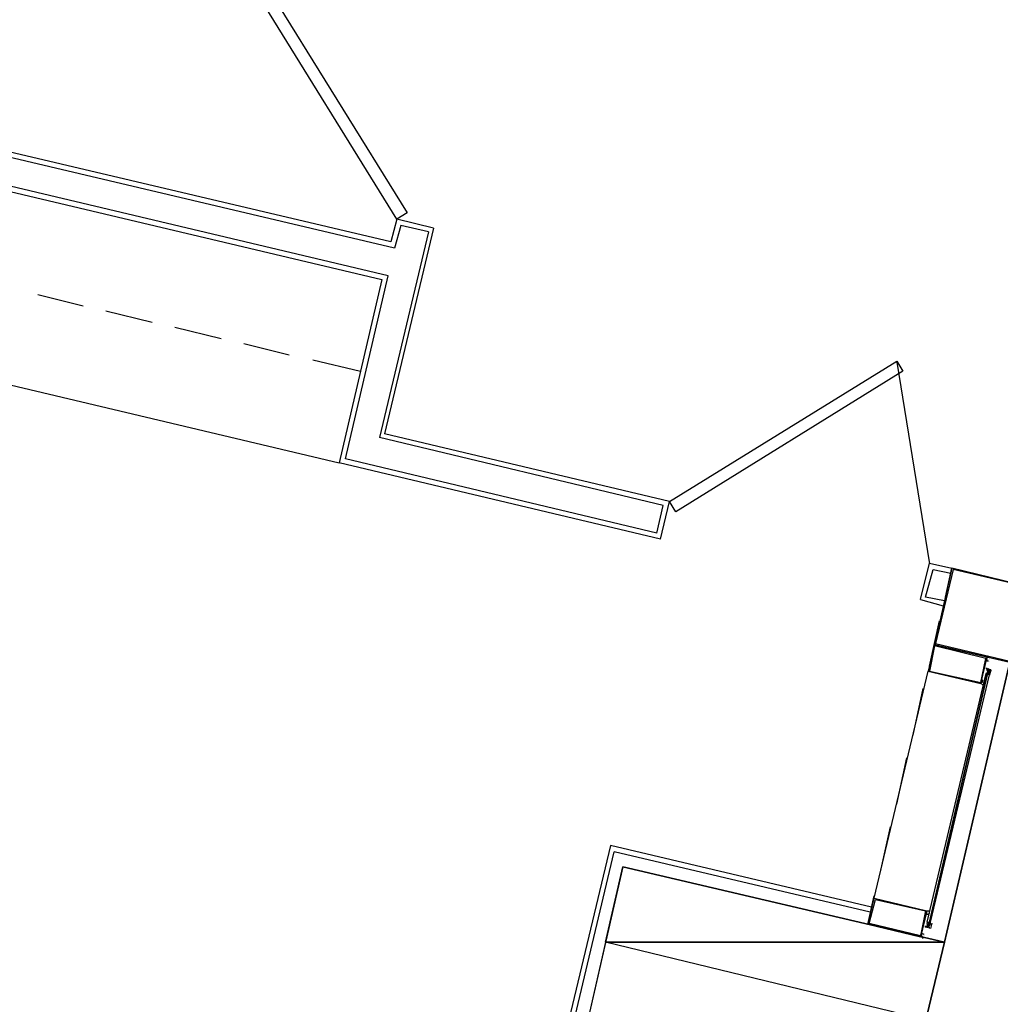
# Model space of a CAD drawing. Header units: feet. Extents: x -79 to 198, y -22 to 181.
# Tile 140 of 164: x 115 to 125, y 91 to 102. Entities that reach past the tile are written whole.
import ezdxf

# ---------------------------------------------------------------- set-up
doc = ezdxf.new("R2010")
doc.units = ezdxf.units.FT
doc.layers.add('A-LINEA', color=7, linetype='CONTINUOUS')
doc.layers.add('A-MURO-CONCRETO', color=8, linetype='CONTINUOUS')

msp = doc.modelspace()

# ---------------------------------------------------------------- linework, layer by layer
at = {"layer": 'A-LINEA'}
for p, q in [((118.88, 99.0444), (99.2667, 103.6844)), ((99.3067, 103.6178), (118.8133, 99.0044)), ((98.84, 101.6711), (118.36, 97.0578)), ((118.9067, 99.4044), (109.92, 101.5244)), ((118.9733, 99.6444), (118.9067, 99.4044)), ((119.36, 99.5511), (118.9733, 99.6444)), ((119.3067, 99.5111), (118.7867, 97.3244)), ((119.36, 99.5511), (118.84, 97.3644)), ((118.8133, 99.0044), (118.36, 97.0578)), ((118.4267, 97.0978), (118.88, 99.0444)), ((115.16, 98.8444), (115.64, 98.7244)), ((115.88, 98.6711), (116.3733, 98.5511)), ((116.6133, 98.4978), (117.1067, 98.3778)), ((117.3467, 98.3244), (117.8267, 98.2044)), ((118.08, 98.1511), (118.5867, 98.0311)), ((124.6306, 95.9855), (124.2842, 98.1262)), ((121.8, 96.6044), (118.7867, 97.3244)), ((121.8667, 96.6444), (118.84, 97.3644)), ((121.7333, 96.3111), (118.4267, 97.0978)), ((121.7733, 96.2444), (118.36, 97.0578)), ((121.7333, 96.3111), (121.8, 96.6044)), ((121.7733, 96.2444), (121.8667, 96.6444)), ((124.5333, 95.6044), (124.6267, 95.9911)), ((124.5867, 95.6311), (124.6667, 95.9244)), ((124.6267, 95.9911), (124.8667, 95.9378)), ((124.6667, 95.9244), (124.8533, 95.8844)), ((124.8, 95.6311), (124.8667, 95.9378)), ((125.2267, 95.8444), (124.8667, 95.9378)), ((124.5333, 95.6044), (124.7733, 95.5378)), ((124.7867, 95.5911), (124.5867, 95.6311)), ((124.6267, 94.8978), (124.7333, 95.3778)), ((124.7867, 91.9644), (125.48, 94.9378)), ((125.2533, 94.9644), (125.2533, 94.9644)), ((125.2667, 94.9644), (125.2667, 94.9644)), ((125.2667, 94.9511), (125.2667, 94.9511)), ((124.04, 92.4311), (124.6133, 94.8444)), ((125.2267, 94.8178), (125.2267, 94.8178)), ((125.2267, 94.8178), (125.2267, 94.8178)), ((125.2267, 94.8178), (125.2267, 94.8178)), ((125.2267, 94.8178), (125.2267, 94.8178)), ((125.2267, 94.8178), (125.2267, 94.8178)), ((125.2267, 94.8178), (125.2267, 94.8178)), ((125.2267, 94.8178), (125.2267, 94.8178)), ((125.24, 94.8178), (125.2267, 94.8178)), ((125.24, 94.8578), (125.24, 94.8711)), ((125.24, 94.8711), (125.24, 94.8711)), ((125.24, 94.8711), (125.24, 94.8711)), ((125.24, 94.8711), (125.24, 94.8711)), ((125.24, 94.8711), (125.24, 94.8578)), ((125.24, 94.8578), (125.24, 94.8578)), ((125.2533, 94.8578), (125.24, 94.8578)), ((125.2533, 94.8578), (125.24, 94.8578)), ((125.24, 94.8578), (125.24, 94.8578)), ((125.24, 94.8311), (125.24, 94.8311)), ((125.24, 94.8311), (125.24, 94.8311)), ((125.24, 94.8311), (125.24, 94.8311)), ((125.24, 94.8311), (125.24, 94.8311)), ((125.24, 94.8311), (125.24, 94.8311)), ((125.24, 94.8178), (125.24, 94.8311)), ((125.24, 94.8311), (125.24, 94.8311)), ((125.2533, 94.8311), (125.24, 94.8311)), ((125.24, 94.8311), (125.24, 94.8311)), ((125.24, 94.8311), (125.24, 94.8311)), ((125.2533, 94.8311), (125.24, 94.8311)), ((125.24, 94.8311), (125.24, 94.8311)), ((125.24, 94.8311), (125.24, 94.8311)), ((125.24, 94.8311), (125.2533, 94.8178)), ((125.24, 94.8178), (125.24, 94.8178)), ((125.24, 94.8178), (125.24, 94.8178)), ((125.24, 94.8178), (125.24, 94.8178)), ((125.24, 94.8178), (125.24, 94.8178)), ((125.24, 94.8178), (125.24, 94.8178)), ((125.24, 94.8178), (125.24, 94.8178)), ((125.24, 94.8178), (125.24, 94.8178)), ((125.24, 94.8178), (125.24, 94.8044)), ((125.24, 94.8178), (125.24, 94.8178)), ((125.24, 94.8178), (125.24, 94.8178)), ((125.24, 94.8178), (125.24, 94.8178)), ((125.24, 94.8178), (125.24, 94.8178)), ((125.24, 94.8178), (125.24, 94.8178)), ((125.24, 94.8178), (125.24, 94.8178)), ((125.24, 94.8178), (125.24, 94.8178)), ((125.24, 94.8178), (125.24, 94.8178)), ((125.24, 94.8178), (125.24, 94.8178)), ((125.24, 94.8178), (125.24, 94.8178)), ((125.2533, 94.8711), (125.2533, 94.8711)), ((125.2533, 94.8711), (125.2533, 94.8711)), ((125.2533, 94.8578), (125.2533, 94.8711)), ((125.2533, 94.8578), (125.2533, 94.8711)), ((125.2533, 94.8711), (125.2533, 94.8711)), ((125.2533, 94.8711), (125.2533, 94.8578)), ((125.2533, 94.8711), (125.2533, 94.8711)), ((125.2533, 94.8444), (125.2533, 94.8578)), ((125.2533, 94.8578), (125.2533, 94.8578)), ((125.2533, 94.8578), (125.2533, 94.8578)), ((125.2533, 94.8578), (125.2533, 94.8578)), ((125.2533, 94.8578), (125.2533, 94.8578)), ((125.2533, 94.8578), (125.2533, 94.8578)), ((125.2533, 94.8578), (125.2533, 94.8578)), ((125.2533, 94.8578), (125.2533, 94.8578)), ((125.2533, 94.8578), (125.2533, 94.8578)), ((125.2533, 94.8578), (125.2533, 94.8578)), ((125.2533, 94.8578), (125.2533, 94.8578)), ((125.2533, 94.8578), (125.2533, 94.8578)), ((125.2533, 94.8578), (125.2533, 94.8578)), ((125.2533, 94.8578), (125.2533, 94.8578)), ((125.2533, 94.8578), (125.2533, 94.8578)), ((125.2533, 94.8578), (125.2533, 94.8578)), ((125.2533, 94.8578), (125.2533, 94.8578)), ((125.2533, 94.8578), (125.2667, 94.8578)), ((125.2533, 94.8578), (125.2667, 94.8578)), ((125.2533, 94.8444), (125.2533, 94.8444)), ((125.2533, 94.8444), (125.2533, 94.8444)), ((125.2533, 94.8444), (125.2533, 94.8444)), ((125.2533, 94.8444), (125.2533, 94.8444)), ((125.2533, 94.8444), (125.2533, 94.8444)), ((125.2533, 94.8444), (125.2533, 94.8444)), ((125.2533, 94.8444), (125.2533, 94.8444)), ((125.2533, 94.8444), (125.2533, 94.8444)), ((125.2533, 94.8444), (125.2533, 94.8444)), ((125.2533, 94.8444), (125.2533, 94.8444)), ((125.2533, 94.8444), (125.2533, 94.8444)), ((125.2533, 94.8444), (125.2533, 94.8444)), ((125.2533, 94.8444), (125.2533, 94.8444)), ((125.2533, 94.8444), (125.2533, 94.8444)), ((125.2667, 94.8444), (125.2533, 94.8444)), ((125.2533, 94.8444), (125.2533, 94.8444)), ((125.2533, 94.8444), (125.2533, 94.8444)), ((125.2533, 94.8444), (125.2533, 94.8444)), ((125.2533, 94.8444), (125.2533, 94.8444)), ((125.2533, 94.8444), (125.2533, 94.8444)), ((125.2533, 94.8444), (125.2533, 94.8444)), ((125.2533, 94.8444), (125.2533, 94.8444)), ((125.2533, 94.8444), (125.2533, 94.8444)), ((125.2533, 94.8444), (125.2533, 94.8444)), ((125.2533, 94.8311), (125.2533, 94.8311)), ((125.2533, 94.8311), (125.2533, 94.8311)), ((125.2533, 94.8311), (125.2533, 94.8311)), ((125.2533, 94.8311), (125.2533, 94.8311)), ((125.2533, 94.8311), (125.2533, 94.8311)), ((125.2533, 94.8311), (125.2533, 94.8311)), ((125.2533, 94.8311), (125.2533, 94.8311)), ((125.2533, 94.8311), (125.2533, 94.8311)), ((125.2667, 94.8311), (125.2533, 94.8311)), ((125.2533, 94.8311), (125.2533, 94.8311)), ((125.2533, 94.8311), (125.2533, 94.8311)), ((125.2533, 94.8311), (125.2533, 94.8311)), ((125.2533, 94.8311), (125.2533, 94.8311)), ((125.2533, 94.8311), (125.2533, 94.8311)), ((125.2533, 94.8311), (125.2533, 94.8311)), ((125.2533, 94.8311), (125.2533, 94.8311)), ((125.2533, 94.8311), (125.2533, 94.8311)), ((125.2533, 94.8311), (125.2533, 94.8178)), ((125.2533, 94.8311), (125.2533, 94.8311)), ((125.2533, 94.8311), (125.2533, 94.8178)), ((125.2533, 94.8311), (125.2533, 94.8311)), ((125.2533, 94.8311), (125.2667, 94.8311)), ((125.2533, 94.8311), (125.2667, 94.8311)), ((125.2533, 94.8311), (125.2533, 94.8311)), ((125.2533, 94.8311), (125.2533, 94.8311)), ((125.2533, 94.8311), (125.2533, 94.8311)), ((125.2533, 94.8311), (125.2533, 94.8311)), ((125.2533, 94.8311), (125.2533, 94.8311)), ((125.2533, 94.8311), (125.2533, 94.8311)), ((125.2533, 94.8311), (125.2533, 94.8311)), ((125.2533, 94.8311), (125.2533, 94.8311)), ((125.2533, 94.8311), (125.2533, 94.8311)), ((125.2533, 94.8311), (125.2533, 94.8311)), ((125.2533, 94.8311), (125.2533, 94.8311)), ((125.2533, 94.8044), (125.2533, 94.8178)), ((125.2533, 94.8178), (125.2533, 94.8178)), ((125.2533, 94.8178), (125.2533, 94.8178)), ((125.2667, 94.8178), (125.2533, 94.8178)), ((125.2533, 94.8178), (125.2533, 94.8178)), ((125.2533, 94.8178), (125.2533, 94.8178)), ((125.2533, 94.8178), (125.2533, 94.8178)), ((125.2667, 94.8044), (125.2533, 94.8178)), ((125.2533, 94.8178), (125.2533, 94.8178)), ((125.2533, 94.8178), (125.2533, 94.8178)), ((125.2533, 94.8178), (125.2533, 94.8178)), ((125.2533, 94.8178), (125.2533, 94.8178)), ((125.2533, 94.8178), (125.2533, 94.8178)), ((125.2533, 94.8178), (125.2533, 94.8178)), ((125.2533, 94.8178), (125.2533, 94.8178)), ((125.2533, 94.8178), (125.2533, 94.8178)), ((125.2533, 94.8178), (125.2533, 94.8178)), ((125.2667, 94.8178), (125.2533, 94.8178)), ((125.2533, 94.8178), (125.2533, 94.8178)), ((125.2533, 94.8178), (125.2533, 94.8178)), ((125.2667, 94.8178), (125.2533, 94.8178)), ((125.2667, 94.8178), (125.2533, 94.8178)), ((125.2533, 94.8178), (125.2533, 94.8178)), ((125.2533, 94.8178), (125.2533, 94.8178)), ((125.2533, 94.8178), (125.2533, 94.8178)), ((125.2533, 94.8178), (125.2533, 94.8178)), ((125.2533, 94.8178), (125.2533, 94.8178)), ((125.2533, 94.8178), (125.2533, 94.8044)), ((125.2533, 94.8178), (125.2533, 94.8178)), ((125.2533, 94.8178), (125.2533, 94.8178)), ((125.2533, 94.8044), (125.2533, 94.8044)), ((125.2667, 94.8578), (125.2667, 94.8578)), ((125.2667, 94.8578), (125.2667, 94.8578)), ((125.2667, 94.8578), (125.2667, 94.8578)), ((125.2667, 94.8578), (125.2667, 94.8578)), ((125.2667, 94.8578), (125.2667, 94.8578)), ((125.2667, 94.8578), (125.2667, 94.8578)), ((125.2667, 94.8578), (125.2667, 94.8578)), ((125.2667, 94.8578), (125.2667, 94.8578)), ((125.2667, 94.8578), (125.2667, 94.8578)), ((125.2667, 94.8578), (125.2667, 94.8578)), ((125.2667, 94.8578), (125.2667, 94.8578)), ((125.2667, 94.8578), (125.2667, 94.8578)), ((125.2667, 94.8578), (125.2667, 94.8578)), ((125.2667, 94.8578), (125.2667, 94.8578)), ((125.2667, 94.8578), (125.2667, 94.8578)), ((125.2667, 94.8578), (125.2667, 94.8578)), ((125.2667, 94.8578), (125.2667, 94.8578)), ((125.2667, 94.8578), (125.2667, 94.8578)), ((125.2667, 94.8578), (125.2667, 94.8578)), ((125.2667, 94.8578), (125.2667, 94.8578)), ((125.28, 94.8578), (125.2667, 94.8444)), ((125.2667, 94.8578), (125.2667, 94.8578)), ((125.2667, 94.8578), (125.2667, 94.8578)), ((125.2667, 94.8578), (125.2667, 94.8578)), ((125.2667, 94.8578), (125.2667, 94.8578)), ((125.2667, 94.8444), (125.2667, 94.8444)), ((125.2667, 94.8311), (125.2667, 94.8444)), ((125.2667, 94.8444), (125.2667, 94.8444)), ((125.2667, 94.8444), (125.2667, 94.8444)), ((125.2667, 94.8444), (125.2667, 94.8444)), ((125.2667, 94.8444), (125.2667, 94.8444)), ((125.2667, 94.8444), (125.2667, 94.8444)), ((125.2667, 94.8444), (125.2667, 94.8444)), ((125.2667, 94.8444), (125.2667, 94.8444)), ((125.2667, 94.8444), (125.2667, 94.8444)), ((125.2667, 94.8444), (125.2667, 94.8444)), ((125.2667, 94.8444), (125.2667, 94.8444)), ((125.2667, 94.8444), (125.2667, 94.8444)), ((125.2667, 94.8444), (125.2667, 94.8444)), ((125.2667, 94.8444), (125.2667, 94.8444)), ((125.2667, 94.8444), (125.2667, 94.8444)), ((125.2667, 94.8444), (125.2667, 94.8444)), ((125.2667, 94.8444), (125.2667, 94.8444)), ((125.2667, 94.8444), (125.2667, 94.8444)), ((125.2667, 94.8444), (125.2667, 94.8444)), ((125.2667, 94.8444), (125.2667, 94.8444)), ((125.2667, 94.8444), (125.2667, 94.8444)), ((125.2667, 94.8444), (125.2667, 94.8444)), ((125.2667, 94.8444), (125.2667, 94.8444)), ((125.2667, 94.8311), (125.2667, 94.8311)), ((125.2667, 94.8311), (125.2667, 94.8311)), ((125.2667, 94.8311), (125.2667, 94.8311)), ((125.2667, 94.8311), (125.2667, 94.8311)), ((125.2667, 94.8311), (125.2667, 94.8311)), ((125.2667, 94.8311), (125.2667, 94.8311)), ((125.2667, 94.8311), (125.2667, 94.8178)), ((125.2667, 94.8311), (125.2667, 94.8311)), ((125.2667, 94.8311), (125.2667, 94.8311)), ((125.2667, 94.8311), (125.2667, 94.8311)), ((125.2667, 94.8178), (125.2667, 94.8311)), ((125.2667, 94.8311), (125.2667, 94.8311)), ((125.2667, 94.8311), (125.2667, 94.8311)), ((125.2667, 94.8311), (125.2667, 94.8311)), ((125.2667, 94.8311), (125.2667, 94.8311)), ((125.2667, 94.8311), (125.2667, 94.8311)), ((125.2667, 94.8311), (125.2667, 94.8311)), ((125.2667, 94.8311), (125.2667, 94.8311)), ((125.2667, 94.8311), (125.2667, 94.8311)), ((125.2667, 94.8311), (125.2667, 94.8311)), ((125.2667, 94.8311), (125.2667, 94.8311)), ((125.2667, 94.8311), (125.2667, 94.8311)), ((125.2667, 94.8311), (125.2667, 94.8311)), ((125.2667, 94.8178), (125.2667, 94.8178)), ((125.2667, 94.8178), (125.2667, 94.8178)), ((125.2667, 94.8178), (125.2667, 94.8178)), ((125.2667, 94.8178), (125.2667, 94.8178)), ((125.2667, 94.8178), (125.2667, 94.8178)), ((125.2667, 94.8178), (125.2667, 94.8178)), ((125.2667, 94.8178), (125.2667, 94.8178)), ((125.2667, 94.8178), (125.2667, 94.8178)), ((125.2667, 94.8178), (125.2667, 94.8178)), ((125.2667, 94.8178), (125.2667, 94.8178)), ((125.2667, 94.8178), (125.2667, 94.8178)), ((125.2667, 94.8178), (125.2667, 94.8178)), ((125.2667, 94.8178), (125.2667, 94.8178)), ((125.2667, 94.8178), (125.2667, 94.8044)), ((125.2667, 94.8044), (125.2667, 94.8044)), ((125.2667, 94.8044), (125.2667, 94.8044)), ((125.2805, 94.8581), (125.2672, 94.8017)), ((125.28, 94.8578), (125.28, 94.8578)), ((125.28, 94.8578), (125.28, 94.8578)), ((125.28, 94.8578), (125.28, 94.8578)), ((125.28, 94.8578), (125.28, 94.8444)), ((125.28, 94.8578), (125.28, 94.8578)), ((125.28, 94.8578), (125.28, 94.8578)), ((125.28, 94.8578), (125.28, 94.8578)), ((125.2, 94.7244), (125.2, 94.7244)), ((125.2, 94.7244), (125.2, 94.7244)), ((124.4533, 94.1644), (124.56, 94.6578)), ((124.28, 93.4311), (124.3867, 93.9244)), ((124.1067, 92.7111), (124.2133, 93.1911)), ((121.24, 92.9911), (120.8, 91.1378)), ((124.0133, 92.3378), (121.24, 92.9911)), ((120.8667, 91.1778), (121.28, 92.9244)), ((124, 92.2844), (121.28, 92.9244)), ((123.9733, 92.1511), (124.04, 92.4578)), ((124.6, 92.1778), (124.6, 92.1778)), ((124.6, 92.1778), (124.6, 92.1778)), ((124.6, 92.1778), (124.6, 92.1778)), ((124.6, 92.1778), (124.6, 92.1778)), ((124.6, 92.1778), (124.6, 92.1778)), ((124.6, 92.1778), (124.6, 92.1778)), ((124.6133, 92.1778), (124.6133, 92.1778)), ((124.6133, 92.1778), (124.6133, 92.1778)), ((124.6133, 92.1778), (124.6133, 92.1778)), ((124.6133, 92.1778), (124.6133, 92.1778)), ((124.6133, 92.1778), (124.6133, 92.1778)), ((124.6133, 92.1778), (124.6133, 92.1778)), ((124.6133, 92.1778), (124.6133, 92.1778)), ((124.6133, 92.1778), (124.6133, 92.1778)), ((124.6133, 92.1778), (124.6133, 92.1778)), ((124.6133, 92.1778), (124.6133, 92.1778)), ((124.6133, 92.1778), (124.6133, 92.1778)), ((124.6133, 92.1778), (124.6133, 92.1778)), ((124.6133, 92.1778), (124.6133, 92.1778)), ((124.6133, 92.1778), (124.6133, 92.1778)), ((124.6133, 92.1778), (124.6133, 92.1778)), ((124.6133, 92.1778), (124.6133, 92.1644)), ((124.6133, 92.1644), (124.6133, 92.1644)), ((124.6133, 92.1644), (124.6133, 92.1644)), ((124.6133, 92.1644), (124.6133, 92.1644)), ((124.6133, 92.1644), (124.6133, 92.1644)), ((124.6133, 92.1644), (124.6133, 92.1644)), ((124.6133, 92.1644), (124.6133, 92.1644)), ((124.6133, 92.1644), (124.6133, 92.1644)), ((124.6133, 92.1644), (124.6133, 92.1644)), ((124.6133, 92.1644), (124.6133, 92.1644)), ((124.6133, 92.1644), (124.6133, 92.1644)), ((124.6133, 92.1644), (124.6133, 92.1644)), ((124.6133, 92.1644), (124.6133, 92.1644)), ((124.6267, 92.1644), (124.6133, 92.1644)), ((124.6133, 92.1511), (124.6133, 92.1644)), ((124.6133, 92.1644), (124.6133, 92.1644)), ((124.6133, 92.1644), (124.6133, 92.1644)), ((124.6267, 92.1644), (124.6133, 92.1644)), ((124.6267, 92.1644), (124.6133, 92.1511)), ((124.6133, 92.1644), (124.6133, 92.1644)), ((124.6133, 92.1644), (124.6133, 92.1644)), ((124.6133, 92.1644), (124.6133, 92.1644)), ((124.6133, 92.1644), (124.6133, 92.1644)), ((124.6133, 92.1644), (124.6133, 92.1644)), ((124.6133, 92.1644), (124.6133, 92.1511)), ((124.6133, 92.1644), (124.6267, 92.1644)), ((124.6133, 92.1644), (124.6133, 92.1644)), ((124.6133, 92.1644), (124.6133, 92.1644)), ((124.6133, 92.1644), (124.6133, 92.1644)), ((124.6133, 92.1644), (124.6133, 92.1644)), ((124.6133, 92.1511), (124.6133, 92.1644)), ((124.6267, 92.1778), (124.6267, 92.1778)), ((124.6267, 92.1778), (124.6267, 92.1778)), ((124.6267, 92.1778), (124.6267, 92.1778)), ((124.6267, 92.1778), (124.6267, 92.1778)), ((124.6267, 92.1778), (124.6267, 92.1778)), ((124.6267, 92.1778), (124.6267, 92.1778)), ((124.6267, 92.1778), (124.6267, 92.1644)), ((124.6267, 92.1778), (124.6267, 92.1778)), ((124.6267, 92.1778), (124.6267, 92.1778)), ((124.6267, 92.1778), (124.6267, 92.1644)), ((124.6267, 92.1778), (124.6267, 92.1778)), ((124.6267, 92.1778), (124.6267, 92.1778)), ((124.6267, 92.1778), (124.6267, 92.1778)), ((124.6267, 92.1644), (124.6267, 92.1644)), ((124.6267, 92.1644), (124.6267, 92.1644)), ((124.64, 92.1644), (124.6267, 92.1644)), ((124.64, 92.1644), (124.6267, 92.1644)), ((124.6267, 92.1511), (124.6267, 92.1644)), ((124.6267, 92.1644), (124.6267, 92.1644)), ((124.6267, 92.1644), (124.6267, 92.1644)), ((124.64, 92.1644), (124.6267, 92.1644)), ((124.6267, 92.1644), (124.6267, 92.1644)), ((124.6267, 92.1644), (124.6267, 92.1644)), ((124.6267, 92.1644), (124.6267, 92.1644)), ((124.6267, 92.1644), (124.6267, 92.1644)), ((124.6267, 92.1644), (124.6267, 92.1644)), ((124.6267, 92.1644), (124.6267, 92.1644)), ((124.6267, 92.1644), (124.6267, 92.1644)), ((124.6267, 92.1644), (124.6267, 92.1644)), ((124.6267, 92.1644), (124.6267, 92.1644)), ((124.6267, 92.1644), (124.6267, 92.1644)), ((124.6267, 92.1644), (124.6267, 92.1644)), ((124.6267, 92.1644), (124.6267, 92.1511)), ((124.64, 92.1644), (124.6267, 92.1644)), ((124.6267, 92.1644), (124.6267, 92.1644)), ((124.6267, 92.1644), (124.6267, 92.1644)), ((124.6267, 92.1644), (124.64, 92.1644)), ((124.6267, 92.1644), (124.6267, 92.1644)), ((124.6267, 92.1644), (124.64, 92.1644)), ((124.64, 92.1511), (124.64, 92.1644)), ((124.64, 92.1644), (124.64, 92.1644)), ((124.64, 92.1644), (124.64, 92.1644)), ((124.64, 92.1644), (124.64, 92.1644)), ((124.64, 92.1644), (124.64, 92.1644)), ((124.64, 92.1644), (124.64, 92.1644)), ((124.64, 92.1644), (124.64, 92.1644)), ((124.64, 92.1644), (124.64, 92.1644)), ((124.64, 92.1644), (124.64, 92.1644)), ((124.64, 92.1644), (124.64, 92.1644)), ((124.64, 92.1644), (124.64, 92.1644)), ((124.64, 92.1644), (124.64, 92.1644)), ((124.64, 92.1644), (124.64, 92.1644)), ((124.64, 92.1644), (124.64, 92.1644)), ((124.64, 92.1644), (124.64, 92.1644)), ((124.64, 92.1644), (124.64, 92.1644)), ((124.64, 92.1644), (124.64, 92.1644)), ((124.64, 92.1644), (124.64, 92.1644)), ((124.64, 92.1644), (124.64, 92.1644)), ((124.64, 92.1644), (124.64, 92.1644)), ((124.6539, 92.1648), (124.6405, 92.1084)), ((124.5867, 92.1378), (124.5867, 92.1244)), ((124.5867, 92.1378), (124.5867, 92.1378)), ((124.5867, 92.1378), (124.5867, 92.1378)), ((124.5867, 92.1244), (124.5867, 92.1244)), ((124.6, 92.1244), (124.6, 92.1378)), ((124.6, 92.1378), (124.6, 92.1378)), ((124.6, 92.1378), (124.6, 92.1378)), ((124.6, 92.1378), (124.6, 92.1378)), ((124.6, 92.1378), (124.6, 92.1378)), ((124.6, 92.1378), (124.6, 92.1378)), ((124.6, 92.1378), (124.6, 92.1378)), ((124.6133, 92.1378), (124.6, 92.1378)), ((124.6, 92.1244), (124.6, 92.1378)), ((124.6, 92.1378), (124.6, 92.1378)), ((124.6, 92.1244), (124.6, 92.1378)), ((124.6, 92.1378), (124.6, 92.1244)), ((124.6, 92.1378), (124.6, 92.1244)), ((124.6, 92.1378), (124.6, 92.1244)), ((124.6, 92.1378), (124.6, 92.1378)), ((124.6, 92.1378), (124.6, 92.1378)), ((124.6, 92.1378), (124.6133, 92.1378)), ((124.6, 92.1378), (124.6133, 92.1378)), ((124.6, 92.1244), (124.6133, 92.1244)), ((124.6, 92.1244), (124.6, 92.1244)), ((124.6, 92.1244), (124.6, 92.1244)), ((124.6, 92.1244), (124.6, 92.1244)), ((124.6, 92.1244), (124.6, 92.1244)), ((124.6, 92.1244), (124.6, 92.1244)), ((124.6, 92.1244), (124.6, 92.1244)), ((124.6, 92.1244), (124.6, 92.1244)), ((124.6133, 92.1378), (124.6133, 92.1511)), ((124.6133, 92.1511), (124.6133, 92.1511)), ((124.6133, 92.1511), (124.6133, 92.1511)), ((124.6133, 92.1511), (124.6133, 92.1511)), ((124.6133, 92.1511), (124.6133, 92.1511)), ((124.6267, 92.1511), (124.6133, 92.1511)), ((124.6133, 92.1511), (124.6133, 92.1511)), ((124.6133, 92.1511), (124.6133, 92.1511)), ((124.6133, 92.1511), (124.6133, 92.1511)), ((124.6133, 92.1511), (124.6133, 92.1511)), ((124.6133, 92.1511), (124.6133, 92.1511)), ((124.6133, 92.1511), (124.6133, 92.1511)), ((124.6133, 92.1511), (124.6267, 92.1511)), ((124.6133, 92.1511), (124.6133, 92.1511)), ((124.6133, 92.1511), (124.6267, 92.1511)), ((124.6133, 92.1378), (124.6133, 92.1378)), ((124.6267, 92.1378), (124.6133, 92.1378)), ((124.6133, 92.1378), (124.6133, 92.1378)), ((124.6133, 92.1244), (124.6133, 92.1378)), ((124.6133, 92.1378), (124.6133, 92.1378)), ((124.6133, 92.1378), (124.6133, 92.1378)), ((124.6267, 92.1378), (124.6133, 92.1378)), ((124.6133, 92.1378), (124.6133, 92.1378)), ((124.6133, 92.1378), (124.6133, 92.1378)), ((124.6133, 92.1378), (124.6133, 92.1378)), ((124.6133, 92.1378), (124.6133, 92.1378)), ((124.6133, 92.1378), (124.6133, 92.1378)), ((124.6133, 92.1378), (124.6133, 92.1378)), ((124.6133, 92.1378), (124.6133, 92.1378)), ((124.6133, 92.1378), (124.6133, 92.1378)), ((124.6133, 92.1378), (124.6133, 92.1378)), ((124.6133, 92.1378), (124.6133, 92.1378)), ((124.6133, 92.1378), (124.6133, 92.1378)), ((124.6133, 92.1378), (124.6133, 92.1378)), ((124.6133, 92.1378), (124.6133, 92.1378)), ((124.6133, 92.1378), (124.6133, 92.1378)), ((124.6133, 92.1378), (124.6133, 92.1378)), ((124.6133, 92.1378), (124.6133, 92.1378)), ((124.6133, 92.1244), (124.6133, 92.1378)), ((124.6133, 92.1378), (124.6133, 92.1378)), ((124.6133, 92.1244), (124.6133, 92.1244)), ((124.6133, 92.1244), (124.6133, 92.1244)), ((124.6133, 92.1244), (124.6133, 92.1244)), ((124.6133, 92.1244), (124.6133, 92.1244)), ((124.6133, 92.1244), (124.6133, 92.1244)), ((124.6133, 92.1244), (124.6133, 92.1244)), ((124.6133, 92.1244), (124.6133, 92.1244)), ((124.6133, 92.1244), (124.6133, 92.1244)), ((124.6133, 92.1244), (124.6133, 92.1244)), ((124.6133, 92.1244), (124.6133, 92.1244)), ((124.6133, 92.1244), (124.6133, 92.1244)), ((124.6133, 92.1244), (124.6133, 92.1244)), ((124.6133, 92.1244), (124.6133, 92.1244)), ((124.6133, 92.1244), (124.6133, 92.1244)), ((124.6133, 92.1244), (124.6133, 92.1244)), ((124.6133, 92.1244), (124.6133, 92.1244)), ((124.6133, 92.1244), (124.6133, 92.1244)), ((124.6133, 92.1244), (124.6133, 92.1244)), ((124.6133, 92.1244), (124.6133, 92.1244)), ((124.6267, 92.1511), (124.6267, 92.1511)), ((124.6267, 92.1511), (124.6267, 92.1511)), ((124.6267, 92.1511), (124.6267, 92.1511)), ((124.6267, 92.1511), (124.6267, 92.1511)), ((124.6267, 92.1511), (124.6267, 92.1511)), ((124.6267, 92.1511), (124.6267, 92.1511)), ((124.6267, 92.1511), (124.6267, 92.1511)), ((124.6267, 92.1511), (124.6267, 92.1511)), ((124.6267, 92.1511), (124.6267, 92.1511)), ((124.6267, 92.1511), (124.6267, 92.1511)), ((124.64, 92.1511), (124.6267, 92.1511)), ((124.6267, 92.1511), (124.6267, 92.1511)), ((124.6267, 92.1378), (124.6267, 92.1511)), ((124.6267, 92.1511), (124.6267, 92.1511)), ((124.64, 92.1511), (124.6267, 92.1511)), ((124.6267, 92.1511), (124.6267, 92.1511)), ((124.6267, 92.1511), (124.6267, 92.1511)), ((124.64, 92.1511), (124.6267, 92.1511)), ((124.6267, 92.1511), (124.6267, 92.1511)), ((124.6267, 92.1511), (124.6267, 92.1511)), ((124.6267, 92.1511), (124.6267, 92.1511)), ((124.6267, 92.1511), (124.6267, 92.1511)), ((124.6267, 92.1511), (124.6267, 92.1511)), ((124.6267, 92.1511), (124.6267, 92.1511)), ((124.6267, 92.1511), (124.6267, 92.1511)), ((124.6267, 92.1511), (124.6267, 92.1511)), ((124.6267, 92.1511), (124.6267, 92.1511)), ((124.6267, 92.1511), (124.6267, 92.1511)), ((124.6267, 92.1511), (124.6267, 92.1378)), ((124.6267, 92.1511), (124.6267, 92.1378)), ((124.6267, 92.1511), (124.6267, 92.1378)), ((124.6267, 92.1378), (124.6267, 92.1378)), ((124.6267, 92.1378), (124.6267, 92.1378)), ((124.6267, 92.1378), (124.6267, 92.1378)), ((124.6267, 92.1378), (124.6267, 92.1378)), ((124.6267, 92.1378), (124.6267, 92.1378)), ((124.6267, 92.1378), (124.6267, 92.1378)), ((124.6267, 92.1378), (124.6267, 92.1378)), ((124.6267, 92.1378), (124.6267, 92.1378)), ((124.6267, 92.1378), (124.6267, 92.1378)), ((124.6267, 92.1378), (124.6267, 92.1378)), ((124.6267, 92.1378), (124.6267, 92.1378)), ((124.6267, 92.1378), (124.6267, 92.1378)), ((124.6267, 92.1378), (124.6267, 92.1378)), ((124.6267, 92.1378), (124.6267, 92.1378)), ((124.6267, 92.1378), (124.6267, 92.1378)), ((124.6267, 92.1378), (124.6267, 92.1378)), ((124.6267, 92.1378), (124.6267, 92.1378)), ((124.6267, 92.1378), (124.6267, 92.1378)), ((124.6267, 92.1378), (124.6267, 92.1378)), ((124.6267, 92.1378), (124.6267, 92.1378)), ((124.6267, 92.1378), (124.6267, 92.1378)), ((124.6267, 92.1378), (124.6267, 92.1378)), ((124.6267, 92.1378), (124.6267, 92.1378)), ((124.6267, 92.1244), (124.6267, 92.1244)), ((124.6267, 92.1244), (124.6267, 92.1244)), ((124.6267, 92.1244), (124.6267, 92.1244)), ((124.6267, 92.1244), (124.6267, 92.1244)), ((124.6267, 92.1244), (124.6267, 92.1244)), ((124.6267, 92.1244), (124.6267, 92.1244)), ((124.6267, 92.1244), (124.6267, 92.1244)), ((124.6267, 92.1244), (124.6267, 92.1244)), ((124.6267, 92.1244), (124.6267, 92.1244)), ((124.6267, 92.1244), (124.6267, 92.1244)), ((124.6267, 92.1244), (124.6267, 92.1244)), ((124.6267, 92.1244), (124.6267, 92.1244)), ((124.6267, 92.1244), (124.6267, 92.1244)), ((124.6267, 92.1244), (124.6267, 92.1244)), ((124.6267, 92.1244), (124.6267, 92.1244)), ((124.6267, 92.1244), (124.6267, 92.1244)), ((124.6267, 92.1111), (124.6267, 92.1244)), ((124.6267, 92.1111), (124.6267, 92.1111)), ((124.64, 92.1511), (124.64, 92.1511)), ((124.64, 92.1511), (124.64, 92.1511)), ((124.64, 92.1511), (124.64, 92.1511)), ((124.64, 92.1511), (124.64, 92.1511)), ((124.56, 92.0311), (124.56, 92.0311)), ((124.5733, 92.0311), (124.5733, 92.0311))]:
    msp.add_line(p, q, dxfattribs=at)
for points in [[(118.9733, 99.6444), (117.48, 102.0578), (117.5867, 102.1244), (119.08, 99.7111), (118.9733, 99.6444)], [(119.3067, 99.5111), (119.0133, 99.5778), (118.9467, 99.3378), (109.8533, 101.4844)], [(137.56, 101.5111), (135.7467, 97.9511), (132.9467, 93.1644), (129.2133, 94.0444), (125.48, 94.9378), (124.7867, 91.9644), (124.4, 90.3378), (124.08, 90.4178), (123.04, 90.6578), (121.7867, 90.9511), (118.2, 75.6978), (129.9467, 72.9244)], [(121.8667, 96.6444), (124.28, 98.1378), (124.3467, 98.0311), (121.9333, 96.5378), (121.8667, 96.6444)], [(124.68, 95.1244), (125.48, 94.9378), (125.68, 95.7378), (124.8667, 95.9378), (124.68, 95.1244)], [(124.6933, 95.1378), (125.48, 94.9511), (125.6667, 95.7378), (124.88, 95.9244), (124.6933, 95.1378)], [(124.68, 95.1244), (124.6133, 94.8444), (125.1733, 94.7111), (125.24, 94.9911), (124.68, 95.1244)], [(124.68, 95.1111), (124.6267, 94.8444), (125.1733, 94.7244), (125.2267, 94.9778), (124.68, 95.1111)], [(125.2533, 94.9511), (125.2533, 94.9511), (125.2533, 94.9511), (125.24, 94.9511), (125.24, 94.9511), (125.24, 94.9644), (125.24, 94.9644), (125.2267, 94.9778), (125.2267, 94.9644), (125.2267, 94.9644), (125.2267, 94.9778), (125.2267, 94.9778), (125.24, 94.9778), (125.24, 94.9778), (125.24, 94.9778), (125.24, 94.9778), (125.24, 94.9778), (125.24, 94.9911), (125.24, 94.9911), (125.2667, 94.9911), (125.2667, 94.9911)], [(125.2667, 94.9778), (125.2667, 94.9778), (125.2667, 94.9778)], [(124.6133, 92.1778), (124.6267, 92.1778), (125.24, 94.8044), (125.24, 94.8178), (125.2267, 94.8178), (124.6, 92.1778), (124.6133, 92.1778)], [(124.64, 92.1778), (125.2667, 94.8044), (125.2533, 94.8178), (125.24, 94.8044), (124.6267, 92.1778), (124.64, 92.1644), (124.64, 92.1778)], [(125.28, 94.8578), (125.2667, 94.8578), (125.2533, 94.8711), (125.2533, 94.8578), (125.24, 94.8711), (125.2267, 94.8711)], [(125.2533, 94.8178), (125.24, 94.8178), (125.2267, 94.8178)], [(125.2267, 94.8178), (125.24, 94.8178), (125.24, 94.8044), (125.2533, 94.8178), (125.2667, 94.8044)], [(125.2299, 94.8181), (125.2529, 94.8337), (125.238, 94.8572)], [(125.2667, 94.8444), (125.2533, 94.8578), (125.24, 94.8578)], [(125.2667, 94.8578), (125.2667, 94.8578), (125.2533, 94.8578), (125.2533, 94.8578)], [(125.2667, 94.8444), (125.2533, 94.8444), (125.2533, 94.8311)], [(125.2533, 94.8311), (125.2533, 94.8178), (125.2533, 94.8311)], [(125.2667, 94.8578), (125.2667, 94.8444), (125.2667, 94.8578)], [(125.2, 94.7378), (125.2, 94.7378), (125.2, 94.7378), (125.1867, 94.7511), (125.1867, 94.7511), (125.1867, 94.7244), (125.1867, 94.7244), (125.1733, 94.7244), (125.1733, 94.7244), (125.1733, 94.7244), (125.1733, 94.7244), (125.1733, 94.7244), (125.1733, 94.7111), (125.1733, 94.7111), (125.1733, 94.7244), (125.1733, 94.7111), (125.1733, 94.7111), (125.1733, 94.7111), (125.1733, 94.7111), (125.2, 94.6978), (125.2, 94.6978), (125.2, 94.6978)], [(125.2, 94.7111), (125.2, 94.7111), (125.2, 94.7111)], [(124.4, 90.3378), (124.7867, 91.9644), (121.3733, 92.7644), (121, 91.1378), (124.4, 90.3378)], [(123.9733, 92.1511), (124.04, 92.4311), (124.6, 92.2978), (124.5333, 92.0178), (123.9733, 92.1511)], [(123.9867, 92.1644), (124.0533, 92.4178), (124.5867, 92.2978), (124.5333, 92.0311), (123.9867, 92.1644)], [(124.5867, 92.2844), (124.6, 92.2978), (124.6, 92.2978), (124.6, 92.2978), (124.6, 92.2978), (124.6, 92.2978), (124.6133, 92.2978), (124.6133, 92.2978), (124.6267, 92.2978), (124.6267, 92.2978), (124.6267, 92.2978)], [(124.6267, 92.2711), (124.6267, 92.2711), (124.6133, 92.2578), (124.6133, 92.2578), (124.6, 92.2578), (124.6, 92.2578), (124.6, 92.2844), (124.6, 92.2844), (124.6, 92.2844), (124.6, 92.2844), (124.6, 92.2844), (124.6, 92.2844), (124.5867, 92.2844)], [(124.6267, 92.2711), (124.6267, 92.2844), (124.6267, 92.2844), (124.6267, 92.2844)], [(124.5888, 92.125), (124.6127, 92.1393), (124.5991, 92.1636)], [(124.6, 92.1778), (124.6133, 92.1778), (124.6267, 92.1778), (124.64, 92.1644), (124.64, 92.1778)], [(124.5733, 92.0444), (124.5733, 92.0444), (124.5733, 92.0444), (124.5733, 92.0444), (124.5467, 92.0578), (124.5467, 92.0578), (124.5467, 92.0444), (124.5467, 92.0444), (124.5333, 92.0444), (124.5467, 92.0444), (124.5333, 92.0444), (124.5333, 92.0311), (124.5333, 92.0311), (124.5333, 92.0311), (124.5333, 92.0311), (124.5333, 92.0311), (124.5467, 92.0311), (124.5467, 92.0311), (124.5467, 92.0178), (124.5467, 92.0178), (124.56, 92.0044), (124.56, 92.0044)], [(124.6267, 92.1244), (124.6133, 92.1244), (124.6, 92.1244), (124.5867, 92.1244), (124.5867, 92.1378)], [(124.6267, 92.1378), (124.6267, 92.1378), (124.6133, 92.1378)], [(124.6267, 92.1244), (124.6267, 92.1244), (124.6133, 92.1244)], [(124.56, 92.0178), (124.56, 92.0178), (124.56, 92.0178)]]:
    msp.add_lwpolyline(points, dxfattribs=at)
for points in [[(125.24, 94.9778), (125.2267, 94.9778), (125.2267, 94.9778), (125.24, 94.9778)], [(125.1733, 94.7244), (125.1733, 94.7244), (125.1733, 94.7244), (125.1733, 94.7244)], [(124.6, 92.2844), (124.6, 92.2844), (124.6, 92.2844), (124.6, 92.2844)], [(124.5467, 92.0311), (124.5333, 92.0311), (124.5333, 92.0311), (124.5467, 92.0311)]]:
    msp.add_lwpolyline(points, close=True, dxfattribs=at)
at = {"layer": 'A-MURO-CONCRETO'}
for points in [[(121.3733, 92.7644), (124.7867, 91.9644), (121.1867, 91.9644), (121.3733, 92.7644), (121.3733, 92.7644)], [(121.1867, 91.9644), (121, 91.1378), (124.5867, 91.1378), (121.1867, 91.9644)], [(121.1867, 91.9644), (124.7867, 91.9644), (124.5867, 91.1378), (121.1867, 91.9644), (121.1867, 91.9644)]]:
    msp.add_lwpolyline(points, dxfattribs=at)

doc.saveas('drawing.dxf')
